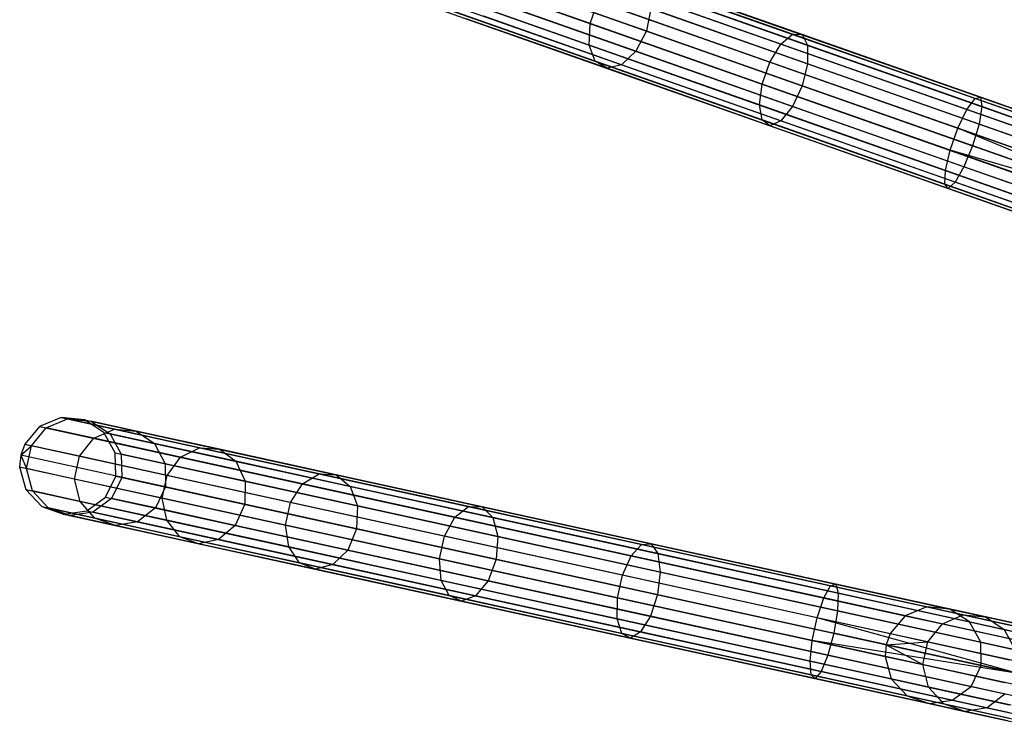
# Model space of a CAD drawing. Extents: x -102 to 101, y -101 to 102.
# Tile 58 of 256: x -100 to -80, y 16 to 31. Entities that reach past the tile are written whole.
import ezdxf

# ---------------------------------------------------------------- set-up
doc = ezdxf.new("R2010")
doc.units = 0
doc.header["$LTSCALE"] = 25.4
doc.layers.get('0').update_dxf_attribs({"linetype": 'CONTINUOUS'})

# ---------------------------------------------------------------- blocks, each defined once
blk = doc.blocks.new('NL2500012268_STL')
at = {"color": 0}
for p, q in [((7.738, 34.413, 306.08), (24.885, 28.371, 46.08)), ((7.738, 34.413, 306.08), (24.885, 28.371, 46.08)), ((7.277, 34.288, 306.053), (24.424, 28.245, 46.053)), ((7.277, 34.288, 306.053), (24.424, 28.245, 46.053)), ((8.204, 34.31, 306.113), (25.351, 28.268, 46.113)), ((8.204, 34.31, 306.113), (25.351, 28.268, 46.113)), ((6.926, 33.962, 306.037), (24.074, 27.919, 46.037)), ((6.926, 33.962, 306.037), (24.074, 27.919, 46.037)), ((8.568, 34.002, 306.145), (25.716, 27.959, 46.145)), ((8.568, 34.002, 306.145), (25.716, 27.959, 46.145)), ((23.967, 27.703, 46.035), (6.82, 33.745, 306.035)), ((23.967, 27.703, 46.035), (6.82, 33.745, 306.035)), ((8.748, 33.559, 306.167), (25.895, 27.516, 46.167)), ((8.748, 33.559, 306.167), (25.895, 27.516, 46.167)), ((6.767, 33.51, 306.037), (23.915, 27.468, 46.037)), ((6.767, 33.51, 306.037), (23.915, 27.468, 46.037)), ((6.836, 33.037, 306.053), (23.983, 26.994, 46.053)), ((6.836, 33.037, 306.053), (23.983, 26.994, 46.053)), ((8.701, 33.082, 306.175), (25.849, 27.04, 46.175)), ((8.701, 33.082, 306.175), (25.849, 27.04, 46.175)), ((7.116, 32.65, 306.08), (24.264, 26.607, 46.08)), ((7.116, 32.65, 306.08), (24.264, 26.607, 46.08)), ((8.439, 32.682, 306.167), (25.587, 26.64, 46.167)), ((8.439, 32.682, 306.167), (25.587, 26.64, 46.167)), ((7.544, 32.438, 306.113), (24.691, 26.395, 46.113)), ((7.544, 32.438, 306.113), (24.691, 26.395, 46.113)), ((8.021, 32.449, 306.145), (25.169, 26.407, 46.145)), ((8.021, 32.449, 306.145), (25.169, 26.407, 46.145)), ((15.083, 30.58, 324.626), (12.033, 31.655, 321.802)), ((15.083, 30.58, 324.626), (12.033, 31.655, 321.802)), ((19.233, 30.362, 326.166), (15.809, 31.569, 324.122)), ((19.233, 30.362, 326.166), (15.809, 31.569, 324.122)), ((19.431, 30.354, 325.731), (16.086, 31.533, 323.734)), ((19.431, 30.354, 325.731), (16.086, 31.533, 323.734)), ((13.472, 31.401, 320.458), (16.235, 30.428, 323.016)), ((13.472, 31.401, 320.458), (16.235, 30.428, 323.016)), ((18.995, 30.158, 326.528), (15.504, 31.388, 324.444)), ((18.995, 30.158, 326.528), (15.504, 31.388, 324.444)), ((15.063, 30.138, 324.444), (12.045, 31.201, 321.65)), ((15.063, 30.138, 324.444), (12.045, 31.201, 321.65)), ((19.543, 30.134, 325.32), (16.274, 31.287, 323.369)), ((19.543, 30.134, 325.32), (16.274, 31.287, 323.369)), ((16.018, 30.011, 323.11), (13.238, 30.991, 320.536)), ((16.018, 30.011, 323.11), (13.238, 30.991, 320.536)), ((15.083, 30.58, 324.626), (15.242, 31.031, 324.626)), ((15.083, 30.58, 324.626), (15.242, 31.031, 324.626)), ((18.77, 29.788, 326.732), (15.242, 31.031, 324.626)), ((18.77, 29.788, 326.732), (15.242, 31.031, 324.626)), ((15.187, 29.806, 324.122), (12.227, 30.849, 321.382)), ((15.187, 29.806, 324.122), (12.227, 30.849, 321.382)), ((15.727, 29.734, 323.369), (12.9, 30.73, 320.753)), ((15.727, 29.734, 323.369), (12.9, 30.73, 320.753)), ((16.327, 30.888, 323.11), (16.235, 30.428, 323.016)), ((16.327, 30.888, 323.11), (16.235, 30.428, 323.016)), ((19.543, 29.755, 325.029), (16.327, 30.888, 323.11)), ((19.543, 29.755, 325.029), (16.327, 30.888, 323.11)), ((15.427, 29.66, 323.734), (12.535, 30.679, 321.058)), ((15.427, 29.66, 323.734), (12.535, 30.679, 321.058)), ((15.063, 30.138, 324.444), (15.083, 30.58, 324.626)), ((15.063, 30.138, 324.444), (15.083, 30.58, 324.626)), ((18.611, 29.337, 326.732), (15.083, 30.58, 324.626)), ((18.611, 29.337, 326.732), (15.083, 30.58, 324.626)), ((16.235, 30.428, 323.016), (16.018, 30.011, 323.11)), ((16.235, 30.428, 323.016), (16.018, 30.011, 323.11)), ((16.235, 30.428, 323.016), (19.432, 29.301, 324.924)), ((16.235, 30.428, 323.016), (19.432, 29.301, 324.924)), ((18.995, 30.158, 326.528), (19.233, 30.362, 326.166)), ((18.995, 30.158, 326.528), (19.233, 30.362, 326.166)), ((19.233, 30.362, 326.166), (19.431, 30.354, 325.731)), ((22.979, 29.043, 327.428), (19.233, 30.362, 326.166)), ((22.979, 29.043, 327.428), (19.233, 30.362, 326.166)), ((19.233, 30.362, 326.166), (19.431, 30.354, 325.731)), ((19.431, 30.354, 325.731), (19.543, 30.134, 325.32)), ((23.089, 29.065, 326.963), (19.431, 30.354, 325.731)), ((23.089, 29.065, 326.963), (19.431, 30.354, 325.731)), ((19.431, 30.354, 325.731), (19.543, 30.134, 325.32)), ((15.187, 29.806, 324.122), (15.063, 30.138, 324.444)), ((18.554, 28.907, 326.528), (15.063, 30.138, 324.444)), ((15.187, 29.806, 324.122), (15.063, 30.138, 324.444)), ((18.554, 28.907, 326.528), (15.063, 30.138, 324.444)), ((18.77, 29.788, 326.732), (18.995, 30.158, 326.528)), ((18.77, 29.788, 326.732), (18.995, 30.158, 326.528)), ((22.813, 28.813, 327.814), (18.995, 30.158, 326.528)), ((22.813, 28.813, 327.814), (18.995, 30.158, 326.528)), ((19.543, 30.134, 325.32), (19.543, 29.755, 325.029)), ((23.119, 28.874, 326.525), (19.543, 30.134, 325.32)), ((23.119, 28.874, 326.525), (19.543, 30.134, 325.32)), ((19.543, 30.134, 325.32), (19.543, 29.755, 325.029)), ((16.018, 30.011, 323.11), (15.727, 29.734, 323.369)), ((16.018, 30.011, 323.11), (15.727, 29.734, 323.369)), ((19.235, 28.878, 325.029), (16.018, 30.011, 323.11)), ((19.235, 28.878, 325.029), (16.018, 30.011, 323.11)), ((15.427, 29.66, 323.734), (15.187, 29.806, 324.122)), ((18.612, 28.599, 326.166), (15.187, 29.806, 324.122)), ((15.427, 29.66, 323.734), (15.187, 29.806, 324.122)), ((18.612, 28.599, 326.166), (15.187, 29.806, 324.122)), ((15.727, 29.734, 323.369), (15.427, 29.66, 323.734)), ((15.727, 29.734, 323.369), (15.427, 29.66, 323.734)), ((18.996, 28.582, 325.32), (15.727, 29.734, 323.369)), ((18.996, 28.582, 325.32), (15.727, 29.734, 323.369)), ((18.611, 29.337, 326.732), (18.77, 29.788, 326.732)), ((18.611, 29.337, 326.732), (18.77, 29.788, 326.732)), ((22.629, 28.428, 328.032), (18.77, 29.788, 326.732)), ((22.629, 28.428, 328.032), (18.77, 29.788, 326.732)), ((19.543, 29.755, 325.029), (19.432, 29.301, 324.924)), ((19.543, 29.755, 325.029), (19.432, 29.301, 324.924)), ((23.061, 28.515, 326.214), (19.543, 29.755, 325.029)), ((23.061, 28.515, 326.214), (19.543, 29.755, 325.029)), ((18.771, 28.481, 325.731), (15.427, 29.66, 323.734)), ((18.771, 28.481, 325.731), (15.427, 29.66, 323.734)), ((18.554, 28.907, 326.528), (18.611, 29.337, 326.732)), ((18.554, 28.907, 326.528), (18.611, 29.337, 326.732)), ((22.47, 27.977, 328.032), (18.611, 29.337, 326.732)), ((22.47, 27.977, 328.032), (18.611, 29.337, 326.732)), ((19.432, 29.301, 324.924), (19.235, 28.878, 325.029)), ((19.432, 29.301, 324.924), (19.235, 28.878, 325.029)), ((19.432, 29.301, 324.924), (22.928, 28.069, 326.102)), ((19.432, 29.301, 324.924), (22.928, 28.069, 326.102)), ((18.612, 28.599, 326.166), (18.554, 28.907, 326.528)), ((22.372, 27.562, 327.814), (18.554, 28.907, 326.528)), ((18.612, 28.599, 326.166), (18.554, 28.907, 326.528)), ((22.372, 27.562, 327.814), (18.554, 28.907, 326.528)), ((22.813, 28.813, 327.814), (22.979, 29.043, 327.428)), ((22.813, 28.813, 327.814), (22.979, 29.043, 327.428)), ((22.979, 29.043, 327.428), (23.089, 29.065, 326.963)), ((22.979, 29.043, 327.428), (23.089, 29.065, 326.963)), ((26.888, 27.665, 327.855), (22.979, 29.043, 327.428)), ((26.888, 27.665, 327.855), (22.979, 29.043, 327.428)), ((23.089, 29.065, 326.963), (23.119, 28.874, 326.525)), ((26.908, 27.719, 327.379), (23.089, 29.065, 326.963)), ((26.908, 27.719, 327.379), (23.089, 29.065, 326.963)), ((23.089, 29.065, 326.963), (23.119, 28.874, 326.525)), ((19.235, 28.878, 325.029), (18.996, 28.582, 325.32)), ((19.235, 28.878, 325.029), (18.996, 28.582, 325.32)), ((22.752, 27.638, 326.214), (19.235, 28.878, 325.029)), ((22.752, 27.638, 326.214), (19.235, 28.878, 325.029)), ((22.629, 28.428, 328.032), (22.813, 28.813, 327.814)), ((22.629, 28.428, 328.032), (22.813, 28.813, 327.814)), ((26.798, 27.408, 328.249), (22.813, 28.813, 327.814)), ((26.798, 27.408, 328.249), (22.813, 28.813, 327.814)), ((23.119, 28.874, 326.525), (23.061, 28.515, 326.214)), ((23.119, 28.874, 326.525), (23.061, 28.515, 326.214)), ((26.851, 27.559, 326.932), (23.119, 28.874, 326.525)), ((26.851, 27.559, 326.932), (23.119, 28.874, 326.525)), ((18.771, 28.481, 325.731), (18.612, 28.599, 326.166)), ((22.357, 27.279, 327.428), (18.612, 28.599, 326.166)), ((18.771, 28.481, 325.731), (18.612, 28.599, 326.166)), ((22.357, 27.279, 327.428), (18.612, 28.599, 326.166)), ((18.996, 28.582, 325.32), (18.771, 28.481, 325.731)), ((18.996, 28.582, 325.32), (18.771, 28.481, 325.731)), ((22.572, 27.322, 326.525), (18.996, 28.582, 325.32)), ((22.572, 27.322, 326.525), (18.996, 28.582, 325.32)), ((23.061, 28.515, 326.214), (22.928, 28.069, 326.102)), ((23.061, 28.515, 326.214), (22.928, 28.069, 326.102)), ((26.732, 27.221, 326.615), (23.061, 28.515, 326.214)), ((26.732, 27.221, 326.615), (23.061, 28.515, 326.214)), ((22.43, 27.192, 326.963), (18.771, 28.481, 325.731)), ((22.43, 27.192, 326.963), (18.771, 28.481, 325.731)), ((22.47, 27.977, 328.032), (22.629, 28.428, 328.032)), ((22.47, 27.977, 328.032), (22.629, 28.428, 328.032)), ((26.578, 26.783, 328.5), (22.629, 28.428, 328.032)), ((26.578, 26.783, 328.5), (22.629, 28.428, 328.032)), ((26.657, 27.009, 328.471), (22.629, 28.428, 328.032)), ((26.657, 27.009, 328.471), (22.629, 28.428, 328.032)), ((22.372, 27.562, 327.814), (22.47, 27.977, 328.032)), ((22.372, 27.562, 327.814), (22.47, 27.977, 328.032)), ((26.498, 26.557, 328.471), (22.47, 27.977, 328.032)), ((26.498, 26.557, 328.471), (22.47, 27.977, 328.032)), ((26.578, 26.783, 328.5), (22.47, 27.977, 328.032)), ((26.578, 26.783, 328.5), (22.47, 27.977, 328.032)), ((22.928, 28.069, 326.102), (22.752, 27.638, 326.214)), ((22.928, 28.069, 326.102), (22.752, 27.638, 326.214)), ((26.578, 26.783, 326.5), (22.928, 28.069, 326.102)), ((26.578, 26.783, 326.5), (22.928, 28.069, 326.102)), ((22.357, 27.279, 327.428), (22.372, 27.562, 327.814)), ((22.357, 27.279, 327.428), (22.372, 27.562, 327.814)), ((26.357, 26.158, 328.249), (22.372, 27.562, 327.814)), ((26.357, 26.158, 328.249), (22.372, 27.562, 327.814)), ((22.752, 27.638, 326.214), (22.572, 27.322, 326.525)), ((22.752, 27.638, 326.214), (22.572, 27.322, 326.525)), ((26.423, 26.345, 326.615), (22.752, 27.638, 326.214)), ((26.423, 26.345, 326.615), (22.752, 27.638, 326.214)), ((22.43, 27.192, 326.963), (22.357, 27.279, 327.428)), ((26.267, 25.901, 327.855), (22.357, 27.279, 327.428)), ((22.43, 27.192, 326.963), (22.357, 27.279, 327.428)), ((26.267, 25.901, 327.855), (22.357, 27.279, 327.428)), ((22.572, 27.322, 326.525), (22.43, 27.192, 326.963)), ((22.572, 27.322, 326.525), (22.43, 27.192, 326.963)), ((26.304, 26.007, 326.932), (22.572, 27.322, 326.525)), ((26.304, 26.007, 326.932), (22.572, 27.322, 326.525)), ((26.248, 25.847, 327.379), (22.43, 27.192, 326.963)), ((26.248, 25.847, 327.379), (22.43, 27.192, 326.963)), ((4.227, 22.489, 306.08), (3.785, 22.308, 306.053)), ((4.227, 22.489, 306.08), (3.785, 22.308, 306.053)), ((3.921, 22.278, 310.298), (4.36, 22.46, 310.245)), ((3.921, 22.278, 310.298), (4.36, 22.46, 310.245)), ((4.703, 22.444, 306.113), (4.227, 22.489, 306.08)), ((4.227, 22.489, 306.08), (4.36, 22.46, 310.245)), ((4.227, 22.489, 306.08), (4.36, 22.46, 310.245)), ((4.227, 22.489, 306.08), (21.987, 18.6, 46.08)), ((4.703, 22.444, 306.113), (4.227, 22.489, 306.08)), ((4.227, 22.489, 306.08), (21.987, 18.6, 46.08)), ((4.36, 22.46, 310.245), (4.833, 22.416, 310.181)), ((5.319, 22.25, 314.295), (4.36, 22.46, 310.245)), ((5.319, 22.25, 314.295), (4.36, 22.46, 310.245)), ((4.36, 22.46, 310.245), (4.833, 22.416, 310.181)), ((5.102, 22.183, 306.145), (4.703, 22.444, 306.113)), ((4.703, 22.444, 306.113), (4.833, 22.416, 310.181)), ((4.703, 22.444, 306.113), (4.833, 22.416, 310.181)), ((4.703, 22.444, 306.113), (22.463, 18.555, 46.113)), ((5.102, 22.183, 306.145), (4.703, 22.444, 306.113)), ((4.703, 22.444, 306.113), (22.463, 18.555, 46.113)), ((3.785, 22.308, 306.053), (3.478, 21.941, 306.037)), ((3.785, 22.308, 306.053), (3.478, 21.941, 306.037)), ((3.615, 21.911, 310.328), (3.921, 22.278, 310.298)), ((3.615, 21.911, 310.328), (3.921, 22.278, 310.298)), ((3.785, 22.308, 306.053), (3.921, 22.278, 310.298)), ((3.785, 22.308, 306.053), (3.921, 22.278, 310.298)), ((3.785, 22.308, 306.053), (21.545, 18.418, 46.053)), ((3.785, 22.308, 306.053), (21.545, 18.418, 46.053)), ((4.898, 22.064, 314.426), (3.921, 22.278, 310.298)), ((4.898, 22.064, 314.426), (3.921, 22.278, 310.298)), ((4.833, 22.416, 310.181), (5.229, 22.155, 310.12)), ((5.769, 22.211, 314.136), (4.833, 22.416, 310.181)), ((5.769, 22.211, 314.136), (4.833, 22.416, 310.181)), ((4.833, 22.416, 310.181), (5.229, 22.155, 310.12)), ((4.898, 22.064, 314.426), (5.319, 22.25, 314.295)), ((4.898, 22.064, 314.426), (5.319, 22.25, 314.295)), ((5.319, 22.25, 314.295), (5.769, 22.211, 314.136)), ((7.064, 21.868, 318.059), (5.319, 22.25, 314.295)), ((7.064, 21.868, 318.059), (5.319, 22.25, 314.295)), ((5.319, 22.25, 314.295), (5.769, 22.211, 314.136)), ((4.603, 21.695, 314.5), (4.898, 22.064, 314.426)), ((4.603, 21.695, 314.5), (4.898, 22.064, 314.426)), ((6.676, 21.675, 318.264), (4.898, 22.064, 314.426)), ((6.676, 21.675, 318.264), (4.898, 22.064, 314.426)), ((5.335, 21.765, 306.167), (5.102, 22.183, 306.145)), ((5.102, 22.183, 306.145), (5.229, 22.155, 310.12)), ((5.102, 22.183, 306.145), (5.229, 22.155, 310.12)), ((5.102, 22.183, 306.145), (22.862, 18.293, 46.145)), ((5.335, 21.765, 306.167), (5.102, 22.183, 306.145)), ((5.102, 22.183, 306.145), (22.862, 18.293, 46.145)), ((5.229, 22.155, 310.12), (5.46, 21.738, 310.078)), ((6.145, 21.955, 313.987), (5.229, 22.155, 310.12)), ((6.145, 21.955, 313.987), (5.229, 22.155, 310.12)), ((5.229, 22.155, 310.12), (5.46, 21.738, 310.078)), ((5.769, 22.211, 314.136), (6.145, 21.955, 313.987)), ((7.473, 21.838, 317.813), (5.769, 22.211, 314.136)), ((7.473, 21.838, 317.813), (5.769, 22.211, 314.136)), ((5.769, 22.211, 314.136), (6.145, 21.955, 313.987)), ((3.478, 21.941, 306.037), (3.398, 21.714, 306.035)), ((3.478, 21.941, 306.037), (3.398, 21.714, 306.035)), ((3.398, 21.714, 306.035), (3.615, 21.911, 310.328)), ((3.398, 21.714, 306.035), (3.615, 21.911, 310.328)), ((3.478, 21.941, 306.037), (3.615, 21.911, 310.328)), ((3.478, 21.941, 306.037), (3.615, 21.911, 310.328)), ((3.478, 21.941, 306.037), (21.238, 18.052, 46.037)), ((3.478, 21.941, 306.037), (21.238, 18.052, 46.037)), ((3.513, 21.444, 310.328), (3.615, 21.911, 310.328)), ((3.513, 21.444, 310.328), (3.615, 21.911, 310.328)), ((4.603, 21.695, 314.5), (3.615, 21.911, 310.328)), ((4.603, 21.695, 314.5), (3.615, 21.911, 310.328)), ((6.145, 21.955, 313.987), (6.36, 21.541, 313.881)), ((7.81, 21.59, 317.581), (6.145, 21.955, 313.987)), ((7.81, 21.59, 317.581), (6.145, 21.955, 313.987)), ((6.145, 21.955, 313.987), (6.36, 21.541, 313.881)), ((6.676, 21.675, 318.264), (7.064, 21.868, 318.059)), ((6.676, 21.675, 318.264), (7.064, 21.868, 318.059)), ((7.064, 21.868, 318.059), (7.473, 21.838, 317.813)), ((9.52, 21.33, 321.382), (7.064, 21.868, 318.059)), ((9.52, 21.33, 321.382), (7.064, 21.868, 318.059)), ((7.064, 21.868, 318.059), (7.473, 21.838, 317.813)), ((7.473, 21.838, 317.813), (7.81, 21.59, 317.581)), ((9.872, 21.312, 321.058), (7.473, 21.838, 317.813)), ((9.872, 21.312, 321.058), (7.473, 21.838, 317.813)), ((7.473, 21.838, 317.813), (7.81, 21.59, 317.581)), ((3.398, 21.714, 306.035), (3.375, 21.474, 306.037)), ((3.398, 21.714, 306.035), (3.375, 21.474, 306.037)), ((3.398, 21.714, 306.035), (3.513, 21.444, 310.328)), ((3.398, 21.714, 306.035), (3.513, 21.444, 310.328)), ((21.158, 17.824, 46.035), (3.398, 21.714, 306.035)), ((21.158, 17.824, 46.035), (3.398, 21.714, 306.035)), ((4.5, 21.227, 314.5), (4.603, 21.695, 314.5)), ((4.5, 21.227, 314.5), (4.603, 21.695, 314.5)), ((6.4, 21.301, 318.379), (4.603, 21.695, 314.5)), ((6.4, 21.301, 318.379), (4.603, 21.695, 314.5)), ((5.347, 21.287, 306.175), (5.335, 21.765, 306.167)), ((5.335, 21.765, 306.167), (5.46, 21.738, 310.078)), ((5.335, 21.765, 306.167), (5.46, 21.738, 310.078)), ((5.335, 21.765, 306.167), (23.095, 17.876, 46.167)), ((5.347, 21.287, 306.175), (5.335, 21.765, 306.167)), ((5.335, 21.765, 306.167), (23.095, 17.876, 46.167)), ((5.46, 21.738, 310.078), (5.471, 21.26, 310.062)), ((6.36, 21.541, 313.881), (5.46, 21.738, 310.078)), ((6.36, 21.541, 313.881), (5.46, 21.738, 310.078)), ((5.46, 21.738, 310.078), (5.471, 21.26, 310.062)), ((6.4, 21.301, 318.379), (6.676, 21.675, 318.264)), ((6.4, 21.301, 318.379), (6.676, 21.675, 318.264)), ((9.181, 21.126, 321.65), (6.676, 21.675, 318.264)), ((9.181, 21.126, 321.65), (6.676, 21.675, 318.264)), ((3.375, 21.474, 306.037), (3.513, 21.444, 310.328)), ((3.375, 21.474, 306.037), (3.513, 21.444, 310.328)), ((3.375, 21.474, 306.037), (3.501, 21.012, 306.053)), ((3.375, 21.474, 306.037), (21.135, 17.584, 46.037)), ((3.375, 21.474, 306.037), (3.501, 21.012, 306.053)), ((3.375, 21.474, 306.037), (21.135, 17.584, 46.037)), ((3.637, 20.983, 310.298), (3.513, 21.444, 310.328)), ((4.5, 21.227, 314.5), (3.513, 21.444, 310.328)), ((3.637, 20.983, 310.298), (3.513, 21.444, 310.328)), ((4.5, 21.227, 314.5), (3.513, 21.444, 310.328)), ((6.36, 21.541, 313.881), (6.367, 21.064, 313.842)), ((7.999, 21.182, 317.416), (6.36, 21.541, 313.881)), ((7.999, 21.182, 317.416), (6.36, 21.541, 313.881)), ((6.36, 21.541, 313.881), (6.367, 21.064, 313.842)), ((7.81, 21.59, 317.581), (7.999, 21.182, 317.416)), ((10.156, 21.076, 320.753), (7.81, 21.59, 317.581)), ((10.156, 21.076, 320.753), (7.81, 21.59, 317.581)), ((7.81, 21.59, 317.581), (7.999, 21.182, 317.416)), ((4.615, 20.768, 314.426), (4.5, 21.227, 314.5)), ((6.298, 20.834, 318.379), (4.5, 21.227, 314.5)), ((4.615, 20.768, 314.426), (4.5, 21.227, 314.5)), ((6.298, 20.834, 318.379), (4.5, 21.227, 314.5)), ((5.136, 20.857, 306.167), (5.347, 21.287, 306.175)), ((5.136, 20.857, 306.167), (5.347, 21.287, 306.175)), ((5.471, 21.26, 310.062), (5.261, 20.83, 310.078)), ((5.471, 21.26, 310.062), (5.261, 20.83, 310.078)), ((5.347, 21.287, 306.175), (5.471, 21.26, 310.062)), ((5.347, 21.287, 306.175), (5.471, 21.26, 310.062)), ((5.347, 21.287, 306.175), (23.107, 17.397, 46.175)), ((5.347, 21.287, 306.175), (23.107, 17.397, 46.175)), ((5.471, 21.26, 310.062), (6.367, 21.064, 313.842)), ((5.471, 21.26, 310.062), (6.367, 21.064, 313.842)), ((6.298, 20.834, 318.379), (6.4, 21.301, 318.379)), ((6.298, 20.834, 318.379), (6.4, 21.301, 318.379)), ((8.931, 20.747, 321.802), (6.4, 21.301, 318.379)), ((8.931, 20.747, 321.802), (6.4, 21.301, 318.379)), ((9.181, 21.126, 321.65), (9.52, 21.33, 321.382)), ((9.181, 21.126, 321.65), (9.52, 21.33, 321.382)), ((9.52, 21.33, 321.382), (9.872, 21.312, 321.058)), ((12.587, 20.659, 324.122), (9.52, 21.33, 321.382)), ((12.587, 20.659, 324.122), (9.52, 21.33, 321.382)), ((9.52, 21.33, 321.382), (9.872, 21.312, 321.058)), ((9.872, 21.312, 321.058), (10.156, 21.076, 320.753)), ((12.867, 20.656, 323.734), (9.872, 21.312, 321.058)), ((12.867, 20.656, 323.734), (9.872, 21.312, 321.058)), ((9.872, 21.312, 321.058), (10.156, 21.076, 320.753)), ((3.501, 21.012, 306.053), (3.637, 20.983, 310.298)), ((3.501, 21.012, 306.053), (3.637, 20.983, 310.298)), ((3.501, 21.012, 306.053), (3.827, 20.663, 306.08)), ((3.501, 21.012, 306.053), (3.827, 20.663, 306.08)), ((3.501, 21.012, 306.053), (21.261, 17.123, 46.053)), ((3.501, 21.012, 306.053), (21.261, 17.123, 46.053)), ((6.367, 21.064, 313.842), (6.162, 20.633, 313.881)), ((6.367, 21.064, 313.842), (6.162, 20.633, 313.881)), ((6.367, 21.064, 313.842), (7.995, 20.707, 317.357)), ((6.367, 21.064, 313.842), (7.995, 20.707, 317.357)), ((7.999, 21.182, 317.416), (7.995, 20.707, 317.357)), ((7.999, 21.182, 317.416), (7.995, 20.707, 317.357)), ((10.306, 20.677, 320.536), (7.999, 21.182, 317.416)), ((10.306, 20.677, 320.536), (7.999, 21.182, 317.416)), ((8.931, 20.747, 321.802), (9.181, 21.126, 321.65)), ((8.931, 20.747, 321.802), (9.181, 21.126, 321.65)), ((12.306, 20.442, 324.444), (9.181, 21.126, 321.65)), ((12.306, 20.442, 324.444), (9.181, 21.126, 321.65)), ((10.156, 21.076, 320.753), (10.306, 20.677, 320.536)), ((13.083, 20.435, 323.369), (10.156, 21.076, 320.753)), ((13.083, 20.435, 323.369), (10.156, 21.076, 320.753)), ((10.156, 21.076, 320.753), (10.306, 20.677, 320.536)), ((3.96, 20.633, 310.245), (3.637, 20.983, 310.298)), ((4.615, 20.768, 314.426), (3.637, 20.983, 310.298)), ((3.96, 20.633, 310.245), (3.637, 20.983, 310.298)), ((4.615, 20.768, 314.426), (3.637, 20.983, 310.298)), ((4.75, 20.575, 306.145), (5.136, 20.857, 306.167)), ((4.75, 20.575, 306.145), (5.136, 20.857, 306.167)), ((5.261, 20.83, 310.078), (4.877, 20.547, 310.12)), ((5.261, 20.83, 310.078), (4.877, 20.547, 310.12)), ((5.136, 20.857, 306.167), (5.261, 20.83, 310.078)), ((5.136, 20.857, 306.167), (5.261, 20.83, 310.078)), ((5.136, 20.857, 306.167), (22.896, 16.968, 46.167)), ((5.136, 20.857, 306.167), (22.896, 16.968, 46.167)), ((6.162, 20.633, 313.881), (5.261, 20.83, 310.078)), ((6.162, 20.633, 313.881), (5.261, 20.83, 310.078)), ((6.393, 20.379, 318.264), (6.298, 20.834, 318.379)), ((8.829, 20.279, 321.802), (6.298, 20.834, 318.379)), ((6.393, 20.379, 318.264), (6.298, 20.834, 318.379)), ((8.829, 20.279, 321.802), (6.298, 20.834, 318.379)), ((3.827, 20.663, 306.08), (3.96, 20.633, 310.245)), ((3.827, 20.663, 306.08), (3.96, 20.633, 310.245)), ((3.827, 20.663, 306.08), (4.278, 20.505, 306.113)), ((3.827, 20.663, 306.08), (4.278, 20.505, 306.113)), ((3.827, 20.663, 306.08), (21.587, 16.773, 46.08)), ((3.827, 20.663, 306.08), (21.587, 16.773, 46.08)), ((4.408, 20.476, 310.181), (3.96, 20.633, 310.245)), ((4.919, 20.423, 314.295), (3.96, 20.633, 310.245)), ((4.408, 20.476, 310.181), (3.96, 20.633, 310.245)), ((4.919, 20.423, 314.295), (3.96, 20.633, 310.245)), ((4.919, 20.423, 314.295), (4.615, 20.768, 314.426)), ((6.393, 20.379, 318.264), (4.615, 20.768, 314.426)), ((4.919, 20.423, 314.295), (4.615, 20.768, 314.426)), ((6.393, 20.379, 318.264), (4.615, 20.768, 314.426)), ((6.162, 20.633, 313.881), (5.793, 20.347, 313.987)), ((6.162, 20.633, 313.881), (5.793, 20.347, 313.987)), ((7.8, 20.274, 317.416), (6.162, 20.633, 313.881)), ((7.8, 20.274, 317.416), (6.162, 20.633, 313.881)), ((7.995, 20.707, 317.357), (7.8, 20.274, 317.416)), ((7.995, 20.707, 317.357), (7.8, 20.274, 317.416)), ((7.995, 20.707, 317.357), (10.288, 20.205, 320.458)), ((7.995, 20.707, 317.357), (10.288, 20.205, 320.458)), ((8.829, 20.279, 321.802), (8.931, 20.747, 321.802)), ((8.829, 20.279, 321.802), (8.931, 20.747, 321.802)), ((12.09, 20.055, 324.626), (8.931, 20.747, 321.802)), ((12.09, 20.055, 324.626), (8.931, 20.747, 321.802)), ((10.306, 20.677, 320.536), (10.288, 20.205, 320.458)), ((10.306, 20.677, 320.536), (10.288, 20.205, 320.458)), ((13.185, 20.046, 323.11), (10.306, 20.677, 320.536)), ((13.185, 20.046, 323.11), (10.306, 20.677, 320.536)), ((12.306, 20.442, 324.444), (12.587, 20.659, 324.122)), ((12.306, 20.442, 324.444), (12.587, 20.659, 324.122)), ((12.587, 20.659, 324.122), (12.867, 20.656, 323.734)), ((16.134, 19.882, 326.166), (12.587, 20.659, 324.122)), ((16.134, 19.882, 326.166), (12.587, 20.659, 324.122)), ((12.587, 20.659, 324.122), (12.867, 20.656, 323.734)), ((12.867, 20.656, 323.734), (13.083, 20.435, 323.369)), ((16.331, 19.898, 325.731), (12.867, 20.656, 323.734)), ((16.331, 19.898, 325.731), (12.867, 20.656, 323.734)), ((12.867, 20.656, 323.734), (13.083, 20.435, 323.369)), ((4.278, 20.505, 306.113), (4.75, 20.575, 306.145)), ((4.278, 20.505, 306.113), (4.75, 20.575, 306.145)), ((4.278, 20.505, 306.113), (4.408, 20.476, 310.181)), ((4.278, 20.505, 306.113), (4.408, 20.476, 310.181)), ((4.278, 20.505, 306.113), (22.038, 16.615, 46.113)), ((4.278, 20.505, 306.113), (22.038, 16.615, 46.113)), ((4.877, 20.547, 310.12), (4.408, 20.476, 310.181)), ((4.877, 20.547, 310.12), (4.408, 20.476, 310.181)), ((5.344, 20.271, 314.136), (4.408, 20.476, 310.181)), ((5.344, 20.271, 314.136), (4.408, 20.476, 310.181)), ((4.75, 20.575, 306.145), (4.877, 20.547, 310.12)), ((4.75, 20.575, 306.145), (4.877, 20.547, 310.12)), ((4.75, 20.575, 306.145), (22.51, 16.686, 46.145)), ((4.75, 20.575, 306.145), (22.51, 16.686, 46.145)), ((5.793, 20.347, 313.987), (4.877, 20.547, 310.12)), ((5.793, 20.347, 313.987), (4.877, 20.547, 310.12)), ((5.344, 20.271, 314.136), (4.919, 20.423, 314.295)), ((6.664, 20.041, 318.059), (4.919, 20.423, 314.295)), ((5.344, 20.271, 314.136), (4.919, 20.423, 314.295)), ((6.664, 20.041, 318.059), (4.919, 20.423, 314.295)), ((12.09, 20.055, 324.626), (12.306, 20.442, 324.444)), ((12.09, 20.055, 324.626), (12.306, 20.442, 324.444)), ((15.922, 19.65, 326.528), (12.306, 20.442, 324.444)), ((15.922, 19.65, 326.528), (12.306, 20.442, 324.444)), ((13.083, 20.435, 323.369), (13.185, 20.046, 323.11)), ((16.469, 19.694, 325.32), (13.083, 20.435, 323.369)), ((16.469, 19.694, 325.32), (13.083, 20.435, 323.369)), ((13.083, 20.435, 323.369), (13.185, 20.046, 323.11)), ((5.793, 20.347, 313.987), (5.344, 20.271, 314.136)), ((5.793, 20.347, 313.987), (5.344, 20.271, 314.136)), ((7.048, 19.898, 317.813), (5.344, 20.271, 314.136)), ((7.048, 19.898, 317.813), (5.344, 20.271, 314.136)), ((7.458, 19.982, 317.581), (5.793, 20.347, 313.987)), ((7.458, 19.982, 317.581), (5.793, 20.347, 313.987)), ((6.664, 20.041, 318.059), (6.393, 20.379, 318.264)), ((8.897, 19.831, 321.65), (6.393, 20.379, 318.264)), ((6.664, 20.041, 318.059), (6.393, 20.379, 318.264)), ((8.897, 19.831, 321.65), (6.393, 20.379, 318.264)), ((7.8, 20.274, 317.416), (7.458, 19.982, 317.581)), ((7.8, 20.274, 317.416), (7.458, 19.982, 317.581)), ((10.107, 19.769, 320.536), (7.8, 20.274, 317.416)), ((10.107, 19.769, 320.536), (7.8, 20.274, 317.416)), ((8.897, 19.831, 321.65), (8.829, 20.279, 321.802)), ((11.988, 19.588, 324.626), (8.829, 20.279, 321.802)), ((8.897, 19.831, 321.65), (8.829, 20.279, 321.802)), ((11.988, 19.588, 324.626), (8.829, 20.279, 321.802)), ((10.288, 20.205, 320.458), (10.107, 19.769, 320.536)), ((10.288, 20.205, 320.458), (10.107, 19.769, 320.536)), ((10.288, 20.205, 320.458), (13.15, 19.578, 323.016)), ((10.288, 20.205, 320.458), (13.15, 19.578, 323.016)), ((7.048, 19.898, 317.813), (6.664, 20.041, 318.059)), ((9.12, 19.503, 321.382), (6.664, 20.041, 318.059)), ((7.048, 19.898, 317.813), (6.664, 20.041, 318.059)), ((9.12, 19.503, 321.382), (6.664, 20.041, 318.059)), ((11.988, 19.588, 324.626), (12.09, 20.055, 324.626)), ((11.988, 19.588, 324.626), (12.09, 20.055, 324.626)), ((15.745, 19.255, 326.732), (12.09, 20.055, 324.626)), ((15.745, 19.255, 326.732), (12.09, 20.055, 324.626)), ((13.185, 20.046, 323.11), (13.15, 19.578, 323.016)), ((13.185, 20.046, 323.11), (13.15, 19.578, 323.016)), ((16.516, 19.317, 325.029), (13.185, 20.046, 323.11)), ((16.516, 19.317, 325.029), (13.185, 20.046, 323.11)), ((7.458, 19.982, 317.581), (7.048, 19.898, 317.813)), ((7.458, 19.982, 317.581), (7.048, 19.898, 317.813)), ((9.447, 19.373, 321.058), (7.048, 19.898, 317.813)), ((9.447, 19.373, 321.058), (7.048, 19.898, 317.813)), ((9.803, 19.468, 320.753), (7.458, 19.982, 317.581)), ((9.803, 19.468, 320.753), (7.458, 19.982, 317.581)), ((9.12, 19.503, 321.382), (8.897, 19.831, 321.65)), ((12.023, 19.146, 324.444), (8.897, 19.831, 321.65)), ((9.12, 19.503, 321.382), (8.897, 19.831, 321.65)), ((12.023, 19.146, 324.444), (8.897, 19.831, 321.65)), ((15.922, 19.65, 326.528), (16.134, 19.882, 326.166)), ((15.922, 19.65, 326.528), (16.134, 19.882, 326.166)), ((16.134, 19.882, 326.166), (16.331, 19.898, 325.731)), ((16.134, 19.882, 326.166), (16.331, 19.898, 325.731)), ((20.013, 19.032, 327.428), (16.134, 19.882, 326.166)), ((20.013, 19.032, 327.428), (16.134, 19.882, 326.166)), ((16.331, 19.898, 325.731), (16.469, 19.694, 325.32)), ((20.12, 19.068, 326.963), (16.331, 19.898, 325.731)), ((20.12, 19.068, 326.963), (16.331, 19.898, 325.731)), ((16.331, 19.898, 325.731), (16.469, 19.694, 325.32)), ((10.107, 19.769, 320.536), (9.803, 19.468, 320.753)), ((10.107, 19.769, 320.536), (9.803, 19.468, 320.753)), ((12.986, 19.138, 323.11), (10.107, 19.769, 320.536)), ((12.986, 19.138, 323.11), (10.107, 19.769, 320.536)), ((15.745, 19.255, 326.732), (15.922, 19.65, 326.528)), ((15.745, 19.255, 326.732), (15.922, 19.65, 326.528)), ((19.877, 18.784, 327.814), (15.922, 19.65, 326.528)), ((19.877, 18.784, 327.814), (15.922, 19.65, 326.528)), ((16.469, 19.694, 325.32), (16.516, 19.317, 325.029)), ((20.173, 18.883, 326.525), (16.469, 19.694, 325.32)), ((20.173, 18.883, 326.525), (16.469, 19.694, 325.32)), ((16.469, 19.694, 325.32), (16.516, 19.317, 325.029)), ((9.447, 19.373, 321.058), (9.12, 19.503, 321.382)), ((12.186, 18.832, 324.122), (9.12, 19.503, 321.382)), ((9.447, 19.373, 321.058), (9.12, 19.503, 321.382)), ((12.186, 18.832, 324.122), (9.12, 19.503, 321.382)), ((9.803, 19.468, 320.753), (9.447, 19.373, 321.058)), ((9.803, 19.468, 320.753), (9.447, 19.373, 321.058)), ((12.731, 18.827, 323.369), (9.803, 19.468, 320.753)), ((12.731, 18.827, 323.369), (9.803, 19.468, 320.753)), ((12.023, 19.146, 324.444), (11.988, 19.588, 324.626)), ((15.642, 18.787, 326.732), (11.988, 19.588, 324.626)), ((12.023, 19.146, 324.444), (11.988, 19.588, 324.626)), ((15.642, 18.787, 326.732), (11.988, 19.588, 324.626)), ((13.15, 19.578, 323.016), (12.986, 19.138, 323.11)), ((13.15, 19.578, 323.016), (12.986, 19.138, 323.11)), ((13.15, 19.578, 323.016), (16.461, 18.853, 324.924)), ((13.15, 19.578, 323.016), (16.461, 18.853, 324.924)), ((12.442, 18.717, 323.734), (9.447, 19.373, 321.058)), ((12.442, 18.717, 323.734), (9.447, 19.373, 321.058)), ((15.642, 18.787, 326.732), (15.745, 19.255, 326.732)), ((15.642, 18.787, 326.732), (15.745, 19.255, 326.732)), ((19.742, 18.379, 328.032), (15.745, 19.255, 326.732)), ((19.742, 18.379, 328.032), (15.745, 19.255, 326.732)), ((16.516, 19.317, 325.029), (16.461, 18.853, 324.924)), ((16.516, 19.317, 325.029), (16.461, 18.853, 324.924)), ((20.159, 18.519, 326.214), (16.516, 19.317, 325.029)), ((20.159, 18.519, 326.214), (16.516, 19.317, 325.029)), ((12.186, 18.832, 324.122), (12.023, 19.146, 324.444)), ((15.638, 18.354, 326.528), (12.023, 19.146, 324.444)), ((12.186, 18.832, 324.122), (12.023, 19.146, 324.444)), ((15.638, 18.354, 326.528), (12.023, 19.146, 324.444)), ((12.986, 19.138, 323.11), (12.731, 18.827, 323.369)), ((12.986, 19.138, 323.11), (12.731, 18.827, 323.369)), ((16.317, 18.409, 325.029), (12.986, 19.138, 323.11)), ((16.317, 18.409, 325.029), (12.986, 19.138, 323.11)), ((19.877, 18.784, 327.814), (20.013, 19.032, 327.428)), ((19.877, 18.784, 327.814), (20.013, 19.032, 327.428)), ((20.013, 19.032, 327.428), (20.12, 19.068, 326.963)), ((20.013, 19.032, 327.428), (20.12, 19.068, 326.963)), ((24.062, 18.145, 327.855), (20.013, 19.032, 327.428)), ((24.062, 18.145, 327.855), (20.013, 19.032, 327.428)), ((20.12, 19.068, 326.963), (20.173, 18.883, 326.525)), ((24.074, 18.202, 327.379), (20.12, 19.068, 326.963)), ((24.074, 18.202, 327.379), (20.12, 19.068, 326.963)), ((20.12, 19.068, 326.963), (20.173, 18.883, 326.525)), ((12.442, 18.717, 323.734), (12.186, 18.832, 324.122)), ((15.734, 18.055, 326.166), (12.186, 18.832, 324.122)), ((12.442, 18.717, 323.734), (12.186, 18.832, 324.122)), ((15.734, 18.055, 326.166), (12.186, 18.832, 324.122)), ((12.731, 18.827, 323.369), (12.442, 18.717, 323.734)), ((12.731, 18.827, 323.369), (12.442, 18.717, 323.734)), ((16.117, 18.086, 325.32), (12.731, 18.827, 323.369)), ((16.117, 18.086, 325.32), (12.731, 18.827, 323.369)), ((16.461, 18.853, 324.924), (16.317, 18.409, 325.029)), ((16.461, 18.853, 324.924), (16.317, 18.409, 325.029)), ((16.461, 18.853, 324.924), (20.082, 18.06, 326.102)), ((16.461, 18.853, 324.924), (20.082, 18.06, 326.102)), ((20.173, 18.883, 326.525), (20.159, 18.519, 326.214)), ((20.173, 18.883, 326.525), (20.159, 18.519, 326.214)), ((24.038, 18.036, 326.932), (20.173, 18.883, 326.525)), ((24.038, 18.036, 326.932), (20.173, 18.883, 326.525)), ((15.906, 17.958, 325.731), (12.442, 18.717, 323.734)), ((15.906, 17.958, 325.731), (12.442, 18.717, 323.734)), ((15.638, 18.354, 326.528), (15.642, 18.787, 326.732)), ((15.638, 18.354, 326.528), (15.642, 18.787, 326.732)), ((19.639, 17.912, 328.032), (15.642, 18.787, 326.732)), ((19.639, 17.912, 328.032), (15.642, 18.787, 326.732)), ((19.742, 18.379, 328.032), (19.877, 18.784, 327.814)), ((19.742, 18.379, 328.032), (19.877, 18.784, 327.814)), ((24.004, 17.88, 328.249), (19.877, 18.784, 327.814)), ((24.004, 17.88, 328.249), (19.877, 18.784, 327.814)), ((21.987, 18.6, 46.08), (21.545, 18.418, 46.053)), ((21.987, 18.6, 46.08), (21.545, 18.418, 46.053)), ((22.463, 18.555, 46.113), (21.987, 18.6, 46.08)), ((21.987, 18.6, 46.08), (22.737, 18.436, 41.792)), ((21.987, 18.6, 46.08), (22.737, 18.436, 41.792)), ((22.463, 18.555, 46.113), (21.987, 18.6, 46.08)), ((16.317, 18.409, 325.029), (16.117, 18.086, 325.32)), ((16.317, 18.409, 325.029), (16.117, 18.086, 325.32)), ((19.96, 17.611, 326.214), (16.317, 18.409, 325.029)), ((19.96, 17.611, 326.214), (16.317, 18.409, 325.029)), ((20.159, 18.519, 326.214), (20.082, 18.06, 326.102)), ((20.159, 18.519, 326.214), (20.082, 18.06, 326.102)), ((23.962, 17.686, 326.615), (20.159, 18.519, 326.214)), ((23.962, 17.686, 326.615), (20.159, 18.519, 326.214)), ((21.545, 18.418, 46.053), (21.238, 18.052, 46.037)), ((21.545, 18.418, 46.053), (21.238, 18.052, 46.037)), ((21.545, 18.418, 46.053), (22.309, 18.251, 41.682)), ((21.545, 18.418, 46.053), (22.309, 18.251, 41.682)), ((22.309, 18.251, 41.682), (22.737, 18.436, 41.792)), ((22.309, 18.251, 41.682), (22.737, 18.436, 41.792)), ((22.862, 18.293, 46.145), (22.463, 18.555, 46.113)), ((22.463, 18.555, 46.113), (23.194, 18.394, 41.925)), ((22.463, 18.555, 46.113), (23.194, 18.394, 41.925)), ((22.862, 18.293, 46.145), (22.463, 18.555, 46.113)), ((22.737, 18.436, 41.792), (24.36, 18.08, 37.765)), ((22.737, 18.436, 41.792), (24.36, 18.08, 37.765)), ((22.737, 18.436, 41.792), (23.194, 18.394, 41.925)), ((22.737, 18.436, 41.792), (23.194, 18.394, 41.925)), ((23.194, 18.394, 41.925), (24.78, 18.047, 37.993)), ((23.194, 18.394, 41.925), (24.78, 18.047, 37.993)), ((23.194, 18.394, 41.925), (23.578, 18.137, 42.051)), ((23.194, 18.394, 41.925), (23.578, 18.137, 42.051)), ((15.734, 18.055, 326.166), (15.638, 18.354, 326.528)), ((19.593, 17.488, 327.814), (15.638, 18.354, 326.528)), ((15.734, 18.055, 326.166), (15.638, 18.354, 326.528)), ((19.593, 17.488, 327.814), (15.638, 18.354, 326.528)), ((19.639, 17.912, 328.032), (19.742, 18.379, 328.032)), ((19.639, 17.912, 328.032), (19.742, 18.379, 328.032)), ((23.862, 17.232, 328.5), (19.742, 18.379, 328.032)), ((23.862, 17.232, 328.5), (19.742, 18.379, 328.032)), ((23.913, 17.466, 328.471), (19.742, 18.379, 328.032)), ((23.913, 17.466, 328.471), (19.742, 18.379, 328.032)), ((22.01, 17.883, 41.619), (22.309, 18.251, 41.682)), ((22.01, 17.883, 41.619), (22.309, 18.251, 41.682)), ((22.309, 18.251, 41.682), (23.964, 17.889, 37.577)), ((22.309, 18.251, 41.682), (23.964, 17.889, 37.577)), ((23.095, 17.876, 46.167), (22.862, 18.293, 46.145)), ((22.862, 18.293, 46.145), (23.578, 18.137, 42.051)), ((22.862, 18.293, 46.145), (23.578, 18.137, 42.051)), ((23.095, 17.876, 46.167), (22.862, 18.293, 46.145)), ((15.906, 17.958, 325.731), (15.734, 18.055, 326.166)), ((19.613, 17.205, 327.428), (15.734, 18.055, 326.166)), ((15.906, 17.958, 325.731), (15.734, 18.055, 326.166)), ((19.613, 17.205, 327.428), (15.734, 18.055, 326.166)), ((16.117, 18.086, 325.32), (15.906, 17.958, 325.731)), ((16.117, 18.086, 325.32), (15.906, 17.958, 325.731)), ((19.82, 17.275, 326.525), (16.117, 18.086, 325.32)), ((19.82, 17.275, 326.525), (16.117, 18.086, 325.32)), ((20.082, 18.06, 326.102), (19.96, 17.611, 326.214)), ((20.082, 18.06, 326.102), (19.96, 17.611, 326.214)), ((23.862, 17.232, 326.5), (20.082, 18.06, 326.102)), ((23.862, 17.232, 326.5), (20.082, 18.06, 326.102)), ((21.238, 18.052, 46.037), (21.158, 17.824, 46.035)), ((21.238, 18.052, 46.037), (21.158, 17.824, 46.035)), ((21.238, 18.052, 46.037), (22.01, 17.883, 41.619)), ((21.238, 18.052, 46.037), (22.01, 17.883, 41.619)), ((23.578, 18.137, 42.051), (25.128, 17.797, 38.207)), ((23.578, 18.137, 42.051), (25.128, 17.797, 38.207)), ((23.578, 18.137, 42.051), (23.799, 17.722, 42.14)), ((23.578, 18.137, 42.051), (23.799, 17.722, 42.14)), ((19.695, 17.128, 326.963), (15.906, 17.958, 325.731)), ((19.695, 17.128, 326.963), (15.906, 17.958, 325.731)), ((19.593, 17.488, 327.814), (19.639, 17.912, 328.032)), ((19.593, 17.488, 327.814), (19.639, 17.912, 328.032)), ((23.811, 16.998, 328.471), (19.639, 17.912, 328.032)), ((23.811, 16.998, 328.471), (19.639, 17.912, 328.032)), ((23.862, 17.232, 328.5), (19.639, 17.912, 328.032)), ((23.862, 17.232, 328.5), (19.639, 17.912, 328.032)), ((21.158, 17.824, 46.035), (21.135, 17.584, 46.037)), ((21.158, 17.824, 46.035), (21.135, 17.584, 46.037)), ((21.158, 17.824, 46.035), (22.01, 17.883, 41.619)), ((21.158, 17.824, 46.035), (22.01, 17.883, 41.619)), ((21.158, 17.824, 46.035), (21.907, 17.415, 41.619)), ((21.158, 17.824, 46.035), (21.907, 17.415, 41.619)), ((21.907, 17.415, 41.619), (22.01, 17.883, 41.619)), ((21.907, 17.415, 41.619), (22.01, 17.883, 41.619)), ((22.01, 17.883, 41.619), (23.683, 17.516, 37.471)), ((22.01, 17.883, 41.619), (23.683, 17.516, 37.471)), ((23.107, 17.397, 46.175), (23.095, 17.876, 46.167)), ((23.095, 17.876, 46.167), (23.799, 17.722, 42.14)), ((23.095, 17.876, 46.167), (23.799, 17.722, 42.14)), ((23.107, 17.397, 46.175), (23.095, 17.876, 46.167)), ((19.96, 17.611, 326.214), (19.82, 17.275, 326.525)), ((19.96, 17.611, 326.214), (19.82, 17.275, 326.525)), ((23.763, 16.778, 326.615), (19.96, 17.611, 326.214)), ((23.763, 16.778, 326.615), (19.96, 17.611, 326.214)), ((21.135, 17.584, 46.037), (21.261, 17.123, 46.053)), ((21.135, 17.584, 46.037), (21.907, 17.415, 41.619)), ((21.135, 17.584, 46.037), (21.261, 17.123, 46.053)), ((21.135, 17.584, 46.037), (21.907, 17.415, 41.619)), ((19.613, 17.205, 327.428), (19.593, 17.488, 327.814)), ((23.72, 16.584, 328.249), (19.593, 17.488, 327.814)), ((23.72, 16.584, 328.249), (19.593, 17.488, 327.814)), ((19.613, 17.205, 327.428), (19.593, 17.488, 327.814)), ((22.025, 16.955, 41.682), (21.907, 17.415, 41.619)), ((21.907, 17.415, 41.619), (23.58, 17.049, 37.471)), ((21.907, 17.415, 41.619), (23.58, 17.049, 37.471)), ((22.025, 16.955, 41.682), (21.907, 17.415, 41.619)), ((22.896, 16.968, 46.167), (23.107, 17.397, 46.175)), ((22.896, 16.968, 46.167), (23.107, 17.397, 46.175)), ((23.107, 17.397, 46.175), (23.807, 17.244, 42.172)), ((23.107, 17.397, 46.175), (23.807, 17.244, 42.172)), ((19.695, 17.128, 326.963), (19.613, 17.205, 327.428)), ((23.662, 16.319, 327.855), (19.613, 17.205, 327.428)), ((19.695, 17.128, 326.963), (19.613, 17.205, 327.428)), ((23.662, 16.319, 327.855), (19.613, 17.205, 327.428)), ((19.82, 17.275, 326.525), (19.695, 17.128, 326.963)), ((19.82, 17.275, 326.525), (19.695, 17.128, 326.963)), ((23.686, 16.428, 326.932), (19.82, 17.275, 326.525)), ((23.686, 16.428, 326.932), (19.82, 17.275, 326.525)), ((23.65, 16.262, 327.379), (19.695, 17.128, 326.963)), ((23.65, 16.262, 327.379), (19.695, 17.128, 326.963)), ((21.261, 17.123, 46.053), (21.587, 16.773, 46.08)), ((21.261, 17.123, 46.053), (22.025, 16.955, 41.682)), ((21.261, 17.123, 46.053), (21.587, 16.773, 46.08)), ((21.261, 17.123, 46.053), (22.025, 16.955, 41.682)), ((21.587, 16.773, 46.08), (22.038, 16.615, 46.113)), ((21.587, 16.773, 46.08), (22.038, 16.615, 46.113)), ((21.587, 16.773, 46.08), (22.337, 16.609, 41.792)), ((21.587, 16.773, 46.08), (22.337, 16.609, 41.792)), ((22.337, 16.609, 41.792), (22.025, 16.955, 41.682)), ((22.025, 16.955, 41.682), (23.68, 16.593, 37.577)), ((22.025, 16.955, 41.682), (23.68, 16.593, 37.577)), ((22.337, 16.609, 41.792), (22.025, 16.955, 41.682)), ((22.51, 16.686, 46.145), (22.896, 16.968, 46.167)), ((22.51, 16.686, 46.145), (22.896, 16.968, 46.167)), ((22.896, 16.968, 46.167), (23.6, 16.814, 42.14)), ((22.896, 16.968, 46.167), (23.6, 16.814, 42.14)), ((23.6, 16.814, 42.14), (23.226, 16.529, 42.051)), ((23.6, 16.814, 42.14), (23.226, 16.529, 42.051)), ((22.038, 16.615, 46.113), (22.51, 16.686, 46.145)), ((22.038, 16.615, 46.113), (22.51, 16.686, 46.145)), ((22.038, 16.615, 46.113), (22.77, 16.455, 41.925)), ((22.038, 16.615, 46.113), (22.77, 16.455, 41.925)), ((22.77, 16.455, 41.925), (22.337, 16.609, 41.792)), ((22.337, 16.609, 41.792), (23.96, 16.253, 37.765)), ((22.337, 16.609, 41.792), (23.96, 16.253, 37.765)), ((22.77, 16.455, 41.925), (22.337, 16.609, 41.792)), ((22.51, 16.686, 46.145), (23.226, 16.529, 42.051)), ((22.51, 16.686, 46.145), (23.226, 16.529, 42.051)), ((23.226, 16.529, 42.051), (22.77, 16.455, 41.925)), ((23.226, 16.529, 42.051), (22.77, 16.455, 41.925)), ((22.77, 16.455, 41.925), (24.355, 16.108, 37.993)), ((22.77, 16.455, 41.925), (24.355, 16.108, 37.993)), ((23.226, 16.529, 42.051), (24.776, 16.189, 38.207)), ((23.226, 16.529, 42.051), (24.776, 16.189, 38.207))]:
    blk.add_line(p, q, dxfattribs=at)

msp = doc.modelspace()

# ---------------------------------------------------------------- block references
at = {"color": 0}
msp.add_blockref('NL2500012268_STL', (-103.369, -0.081, -1716.928), dxfattribs=at)

doc.saveas('drawing.dxf')
